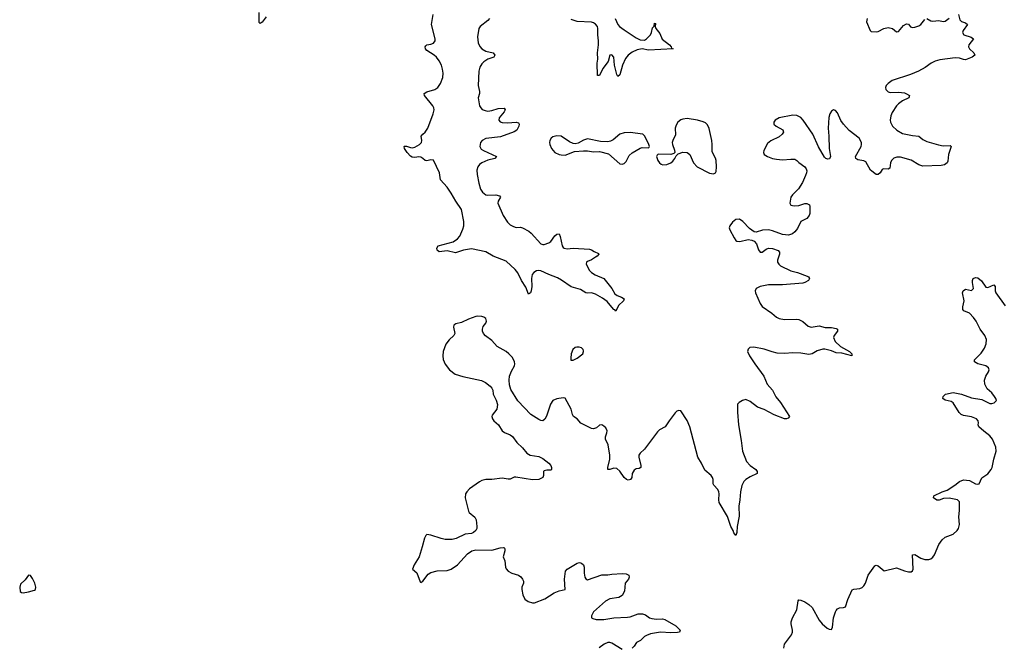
# Model space of a CAD drawing. Header units: inches. Extents: x 1694897 to 1849880, y 907231 to 1017944.
# Tile 5 of 171: x 1698743 to 1708432, y 930609 to 936778. Entities that reach past the tile are written whole.
import ezdxf

# ---------------------------------------------------------------- set-up
doc = ezdxf.new("R2010")
doc.units = ezdxf.units.IN
doc.header["$MEASUREMENT"] = 0
doc.layers.add('B6993', color=7, linetype='Continuous')
doc.layers.add('B7903', color=7, linetype='Continuous')

msp = doc.modelspace()

# ---------------------------------------------------------------- linework, layer by layer
at = {"layer": 'B6993', "color": 6, "elevation": 800}
msp.add_lwpolyline([(1698830.5, 931309.5), (1698796.5, 931263.5), (1698750, 931222), (1698743, 931190), (1698747.7, 931150), (1698760.4, 931140.4), (1698776.8, 931136.8), (1698830, 931145.3), (1698890, 931162.6), (1698897.4, 931170), (1698902.5, 931190), (1698893.3, 931230), (1698870, 931275.6), (1698850, 931308)], close=True, dxfattribs=at)
at = {"layer": 'B7903', "color": 6}
for points, elevation in [([(1701170, 936805.8), (1701130, 936751.9), (1701110, 936740.6), (1701099.8, 936750), (1701098.3, 936758.3), (1701099.9, 936850)], 700), ([(1703367.7, 936790), (1703349.3, 936770), (1703274.2, 936710), (1703261.7, 936690), (1703247.2, 936610), (1703255.2, 936550), (1703270, 936513.8), (1703290, 936489.3), (1703330, 936469.2), (1703401.1, 936450), (1703419, 936430), (1703410.2, 936410), (1703350, 936390.3), (1703310, 936363.9), (1703290, 936342.8), (1703270, 936309.8), (1703261.3, 936270), (1703254, 936130), (1703267.4, 936070), (1703267.7, 936050), (1703255.5, 936010), (1703268.1, 935930), (1703279.5, 935910), (1703295.1, 935895.1), (1703322.8, 935882.8), (1703350, 935878), (1703390, 935882.9), (1703450, 935904), (1703510, 935907.8), (1703519.5, 935890), (1703509.5, 935870), (1703460.7, 935810), (1703456.8, 935790), (1703470, 935772.4), (1703490, 935764.7), (1703541.8, 935761.8), (1703630, 935769.6), (1703650, 935762.2), (1703657.4, 935750), (1703654.1, 935730), (1703633.8, 935690), (1703610, 935675.2), (1703474.3, 935625.7), (1703330, 935606.7), (1703292.9, 935590), (1703277.9, 935570), (1703272.5, 935530), (1703284.3, 935504.3), (1703306, 935490), (1703434.3, 935430), (1703419.6, 935410), (1703350, 935393.5), (1703291.4, 935370), (1703267.9, 935352.1), (1703250.9, 935330), (1703242.8, 935297.2), (1703245.1, 935254.9), (1703261, 935170), (1703278.7, 935110), (1703298.4, 935078.4), (1703330, 935054.1), (1703350, 935049.7), (1703430, 935054.4), (1703464.8, 935044.8), (1703474.3, 935030), (1703450.9, 934990), (1703448.3, 934970), (1703502.2, 934850), (1703543.5, 934783.5), (1703570, 934758.2), (1703600.9, 934740.9), (1703630, 934731.8), (1703670, 934734.7), (1703690, 934729.4), (1703754.4, 934694.4), (1703776.3, 934676.3), (1703870, 934570.8), (1703890, 934563.6), (1703905.5, 934565.5), (1703950, 934581.2), (1703970, 934595.5), (1704010, 934650.2), (1704030, 934667.9), (1704050, 934668.7), (1704062.3, 934642.3), (1704081.4, 934550), (1704090, 934536.5), (1704100.4, 934530), (1704130, 934522.6), (1704190.1, 934530.1), (1704350, 934519.8), (1704370, 934513.7), (1704396.1, 934496.1), (1704437.6, 934477.6), (1704441.1, 934470), (1704425.6, 934450), (1704410, 934438.5), (1704370, 934415.2), (1704330, 934398.9), (1704321.7, 934390), (1704316.9, 934370), (1704350.2, 934310), (1704368.6, 934288.6), (1704404.5, 934264.5), (1704490, 934229.2), (1704569.1, 934130), (1704599, 934079), (1704622.3, 934062.3), (1704666.1, 934046.1), (1704690.3, 934030), (1704685.3, 934010), (1704635.3, 933964.7), (1704610, 933907.3), (1704600.9, 933920.9), (1704590, 933925.4), (1704570, 933946.4), (1704523.3, 934003.3), (1704477.3, 934037.3), (1704410, 934075.1), (1704370, 934088.4), (1704330, 934085.8), (1704315, 934090), (1704262.8, 934122.8), (1704170, 934147.5), (1704074.9, 934214.9), (1704036.8, 934236.8), (1703949.4, 934269.4), (1703870, 934306.8), (1703850, 934310.3), (1703830, 934305.1), (1703803.6, 934290), (1703787.2, 934270), (1703779.1, 934230), (1703781.3, 934150), (1703777.1, 934110), (1703770, 934088.8), (1703750, 934077.2), (1703723.8, 934143.8), (1703682.2, 934210), (1703644.7, 934284.7), (1703619.7, 934319.7), (1703530, 934399.6), (1703401.7, 934450), (1703330, 934492.9), (1703190, 934520.6), (1703110, 934510.5), (1703030, 934481.9), (1702950, 934503.7), (1702872.1, 934492.1), (1702850, 934507.6), (1702847.1, 934530), (1702859.6, 934550), (1703010, 934592.1), (1703050, 934621), (1703072.7, 934647.3), (1703105.3, 934714.7), (1703115.1, 934750), (1703113.9, 934790), (1703090.7, 934910), (1703034.9, 934990), (1702990.4, 935070), (1702948.9, 935130), (1702882.5, 935202.5), (1702873.1, 935270), (1702813.8, 935393.8), (1702790, 935399.6), (1702750, 935389.6), (1702731.4, 935391.4), (1702710, 935412.4), (1702690, 935424.5), (1702670, 935427.1), (1702630, 935421.4), (1702605.1, 935425.1), (1702590, 935433.4), (1702556.2, 935470), (1702530.6, 935510), (1702525.6, 935530), (1702530, 935533.5), (1702548, 935532), (1702590, 935517.9), (1702610, 935516.6), (1702630, 935523), (1702677.7, 935550), (1702696.1, 935570), (1702699, 935590), (1702692.2, 935630), (1702708.8, 935650), (1702734.5, 935670), (1702760.7, 935710), (1702812.7, 935850), (1702821.5, 935890), (1702818.8, 935910), (1702809.9, 935930), (1702727.2, 936030), (1702723, 936050), (1702750, 936066.6), (1702828.2, 936090), (1702857.3, 936110), (1702885.3, 936150), (1702906.1, 936210), (1702909.9, 936250), (1702905.1, 936290), (1702893.6, 936330), (1702872.1, 936372.1), (1702845.3, 936410), (1702821.4, 936430), (1702750, 936474.4), (1702737.6, 936490), (1702732.3, 936510), (1702738.4, 936521.6), (1702750.3, 936529.7), (1702790, 936536), (1702814.4, 936545.6), (1702832.3, 936570), (1702831.9, 936590), (1702796.3, 936730), (1702811.4, 936830)], 700), ([(1707981.7, 936830), (1707994.7, 936774.7), (1708010, 936758.7), (1708050, 936746.2), (1708069.1, 936730), (1708026.5, 936670), (1708021.3, 936650), (1708034.9, 936630), (1708106.4, 936606.4), (1708130.1, 936590.1), (1708082.5, 936530), (1708081, 936510), (1708090.9, 936490), (1708132.6, 936450), (1708140.5, 936430), (1708115, 936410), (1708050, 936383.4), (1708030, 936385), (1707990, 936399.9), (1707950, 936402.6), (1707797.6, 936382.4), (1707750, 936370.4), (1707711.5, 936350), (1707652.9, 936307.1), (1707587.8, 936272.2), (1707510, 936236.7), (1707330, 936177.8), (1707288, 936150), (1707268.6, 936130), (1707264.5, 936110), (1707267, 936090), (1707290, 936066.4), (1707310, 936060.4), (1707390, 936063.7), (1707450, 936056), (1707470, 936049.3), (1707497.8, 936030), (1707493.4, 936010), (1707430, 935979.1), (1707389.4, 935950), (1707371.6, 935930), (1707330, 935864.4), (1707313.9, 935830), (1707308.3, 935790), (1707311.5, 935770), (1707332.5, 935730), (1707374.5, 935690), (1707430, 935657.2), (1707530, 935636), (1707590, 935630.1), (1707630, 935598.3), (1707670, 935578.2), (1707785.6, 935545.6), (1707830, 935536.9), (1707898.1, 935538.1), (1707908.7, 935530), (1707882.8, 935450), (1707875.4, 935384.6), (1707870, 935369.8), (1707844.9, 935350), (1707810, 935342.9), (1707630, 935334.5), (1707590, 935349.5), (1707515.8, 935395.8), (1707410, 935424.6), (1707375.7, 935424.3), (1707346.5, 935413.5), (1707320.6, 935390), (1707312.2, 935370), (1707305.2, 935314.8), (1707290, 935307.4), (1707244.2, 935310), (1707230, 935302.6), (1707208.8, 935271.2), (1707190, 935253), (1707170, 935254.3), (1707116.5, 935296.5), (1707070, 935377.9), (1707050, 935388.7), (1706990, 935396.9), (1706970.7, 935410), (1706967.6, 935430), (1707023, 935530), (1707028.1, 935550), (1707026.2, 935570), (1707002.5, 935610), (1706905.6, 935685.6), (1706848.1, 935748.1), (1706824, 935784), (1706790, 935862), (1706770, 935884.1), (1706750, 935888.7), (1706730, 935877.2), (1706713.8, 935850), (1706705.2, 935814.8), (1706697.6, 935710), (1706706.6, 935630), (1706708.5, 935508.5), (1706720.9, 935430), (1706711.8, 935408.2), (1706696.3, 935403.7), (1706676.3, 935410), (1706662.8, 935422.8), (1706605, 935525), (1706547.1, 935650), (1706452, 935790), (1706430, 935813.9), (1706390, 935834.5), (1706350, 935837.4), (1706216.5, 935810), (1706177.6, 935790), (1706162.6, 935770), (1706165.4, 935750), (1706186.2, 935730), (1706252.4, 935692.4), (1706258, 935670), (1706246.5, 935650), (1706216.1, 935623.9), (1706136, 935584), (1706102.1, 935557.9), (1706065.5, 935490), (1706061.6, 935470), (1706068.6, 935450), (1706100.3, 935430), (1706150, 935411.5), (1706190, 935403.6), (1706250, 935397.4), (1706330, 935405.9), (1706370, 935403.6), (1706391.7, 935391.7), (1706411.5, 935371.5), (1706468.9, 935328.9), (1706482.2, 935310), (1706487.7, 935290), (1706486.8, 935270), (1706477.2, 935242.8), (1706445.6, 935174.4), (1706406.5, 935113.5), (1706347.1, 935052.9), (1706330.2, 935030), (1706321.1, 934970), (1706331.1, 934951.1), (1706364.1, 934944.1), (1706410, 934948.4), (1706470, 934966.7), (1706490, 934968.3), (1706502.8, 934962.8), (1706513.5, 934953.5), (1706517.4, 934937.4), (1706518.4, 934870), (1706513.2, 934850), (1706490, 934820.4), (1706429.6, 934790.4), (1706396.4, 934723.6), (1706369.4, 934690), (1706347.1, 934670), (1706310, 934657.4), (1706250, 934663), (1706150, 934698.3), (1706110, 934707.5), (1706053.5, 934706.5), (1705990, 934687.7), (1705970, 934689.7), (1705923.7, 934723.7), (1705859.5, 934790), (1705827.3, 934812.7), (1705790, 934809.3), (1705755.8, 934784.2), (1705730.4, 934749.6), (1705726, 934730), (1705730.4, 934710), (1705772.4, 934630), (1705790, 934604.9), (1705799, 934599), (1705830, 934593.7), (1705910, 934612.3), (1705947.5, 934607.5), (1705970, 934596.5), (1705994, 934570), (1706013.7, 934513.7), (1706030, 934488.4), (1706050, 934490.3), (1706090, 934519.2), (1706112.1, 934527.9), (1706150, 934525.7), (1706207.1, 934507.1), (1706221.3, 934490), (1706220.2, 934470), (1706200.6, 934410), (1706201.6, 934390), (1706213.2, 934370), (1706230, 934354), (1706330, 934305.5), (1706397.6, 934290), (1706493.3, 934253.3), (1706505.5, 934245.5), (1706514.9, 934230), (1706504.6, 934210), (1706470.3, 934190), (1706450, 934185.6), (1706250, 934167.1), (1706110, 934167.5), (1706030.7, 934150), (1705990.5, 934130), (1705980.4, 934110), (1705984.2, 934090), (1706030, 933983), (1706050, 933953.7), (1706143.6, 933890), (1706189.1, 933849.1), (1706215.8, 933835.8), (1706270, 933826.8), (1706390, 933829.5), (1706410, 933825.9), (1706450, 933805.5), (1706500.6, 933760.6), (1706530, 933750.1), (1706610, 933763.7), (1706669, 933749), (1706730, 933748.3), (1706777.3, 933737.3), (1706790.3, 933730), (1706791.6, 933710), (1706756.8, 933670), (1706752.6, 933650), (1706768.9, 933610), (1706820.4, 933560.4), (1706910.2, 933510), (1706931.1, 933490), (1706930.6, 933470), (1706833.9, 933493.9), (1706777.6, 933497.6), (1706730, 933518.3), (1706665.3, 933534.7), (1706645.3, 933534.7), (1706590, 933517.4), (1706542.4, 933490), (1706510, 933482), (1706430, 933494.5), (1706350, 933499.3), (1706268.5, 933491.5), (1706195.5, 933495.5), (1706146.5, 933506.5), (1706070, 933535.2), (1705965.6, 933554.4), (1705928.2, 933551.8), (1705910, 933535.1), (1705905.7, 933510), (1705924.2, 933470), (1705976.5, 933390), (1706067, 933267), (1706097.6, 933190), (1706149.4, 933130), (1706183.6, 933063.6), (1706230.2, 933010), (1706318.4, 932870), (1706306.3, 932853.7), (1706290, 932847.5), (1706270, 932849.9), (1706166.4, 932886.4), (1706070, 932939.1), (1706004.2, 932964.2), (1705930, 933020.7), (1705890, 933038.7), (1705857.3, 933030), (1705822.8, 933010), (1705807.5, 932992.5), (1705807.3, 932912.7), (1705816.6, 932790), (1705843.4, 932636.6), (1705854.8, 932530), (1705895.3, 932430), (1705930, 932389.3), (1705985.7, 932350), (1706000.3, 932330), (1706000.5, 932310), (1705930, 932277.5), (1705890, 932252.9), (1705868.6, 932231.4), (1705848.3, 932191.7), (1705834.6, 932130), (1705830.1, 932050), (1705820.3, 931990), (1705821.5, 931890), (1705801.9, 931790), (1705800.1, 931730), (1705790, 931699.7), (1705770, 931725.1), (1705763.7, 931750), (1705741.8, 931790), (1705707.3, 931887.4), (1705626.4, 932026.4), (1705622.1, 932050), (1705626, 932110), (1705623.1, 932130), (1705612.8, 932152.8), (1705574.5, 932194.5), (1705568.2, 932210), (1705568, 932250), (1705561.2, 932270), (1705546.3, 932290), (1705484, 932344), (1705452.9, 932412.9), (1705416.4, 932470), (1705338.1, 932770), (1705310, 932830.8), (1705250, 932926), (1705230, 932931.6), (1705210, 932923.6), (1705193.1, 932906.9), (1705133.8, 932830), (1705094.9, 932770), (1705039.6, 932740.4), (1705018, 932722), (1704890.2, 932550), (1704848.2, 932510), (1704836.6, 932490), (1704834, 932470), (1704854.9, 932390), (1704854.4, 932370), (1704839.6, 932360.4), (1704810, 932355), (1704790, 932344.6), (1704770.1, 932310), (1704765.5, 932270), (1704753.8, 932250), (1704730, 932245), (1704714.3, 932250), (1704692.7, 932270), (1704650, 932332.6), (1704618.3, 932358.3), (1704590, 932363.3), (1704548.8, 932348.8), (1704529.9, 932349.9), (1704529, 932370), (1704551.6, 932450), (1704551.7, 932490), (1704533.2, 932593.2), (1704507.6, 932650), (1704507.5, 932672.5), (1704522.3, 932710), (1704524.2, 932730), (1704510, 932758.5), (1704490, 932778), (1704470, 932788.6), (1704450, 932785.6), (1704420.1, 932759.9), (1704390, 932751.1), (1704370, 932754.8), (1704266.3, 932806.3), (1704230, 932848.2), (1704192.7, 932872.7), (1704183.1, 932890), (1704170, 932945.1), (1704110, 933053.6), (1704090, 933056.9), (1704030, 933044.2), (1703990, 933027.6), (1703966.4, 932993.6), (1703926.4, 932873.6), (1703910, 932844.4), (1703890, 932828.7), (1703870, 932830.8), (1703850, 932840.7), (1703772.9, 932890), (1703646.5, 933026.5), (1703577.5, 933137.5), (1703563.6, 933183.6), (1703560.3, 933230), (1703563.2, 933270), (1703581.6, 933318.4), (1703611.3, 933370), (1703615.2, 933390), (1703612.3, 933410), (1703591.7, 933451.7), (1703556.2, 933490), (1703529.8, 933510), (1703440.5, 933560.5), (1703390, 933619.8), (1703327.2, 933667.2), (1703308.6, 933688.6), (1703298.2, 933710), (1703295.8, 933730), (1703303.5, 933756.5), (1703329.2, 933790), (1703337.4, 933810), (1703330, 933835.3), (1703310, 933849.8), (1703290, 933856.3), (1703250, 933858.5), (1703230, 933855), (1703158.7, 933830), (1703090, 933797.7), (1703035.1, 933784.9), (1703015.3, 933770), (1703011.8, 933750), (1703024, 933690), (1703014, 933670), (1702970, 933627.8), (1702936.6, 933583.4), (1702911.2, 933510), (1702906.2, 933470), (1702910, 933431.3), (1702930, 933388.2), (1702972.1, 933332.1), (1703029.4, 933289.5), (1703104.5, 933264.5), (1703286.2, 933226.2), (1703325.5, 933205.4), (1703372.7, 933170), (1703390.4, 933150), (1703400.4, 933130), (1703403.1, 933090), (1703432.8, 933032.9), (1703444.1, 932990), (1703437, 932943), (1703393.7, 932886.3), (1703390.3, 932870), (1703394.9, 932850), (1703409.1, 932830), (1703454.9, 932790), (1703489.3, 932729.3), (1703513.9, 932713.9), (1703570, 932692.1), (1703593.7, 932673.7), (1703634.2, 932614.2), (1703690, 932564.2), (1703732.2, 932510), (1703767.3, 932490), (1703850, 932476.3), (1703890, 932458.8), (1703950.9, 932410.9), (1703968.2, 932390), (1703976.5, 932370), (1703976.5, 932350), (1703970, 932343.5), (1703930, 932342.5), (1703904, 932336), (1703898.3, 932330), (1703896.8, 932290), (1703890.2, 932270), (1703850, 932249.9), (1703790, 932249), (1703626.3, 932273.7), (1703610, 932273.5), (1703570, 932256), (1703550, 932253.4), (1703490, 932265.2), (1703390, 932250.5), (1703330, 932250.5), (1703290, 932240.5), (1703267.6, 932230), (1703170, 932159.8), (1703142, 932130), (1703130.2, 932110), (1703125.4, 932070), (1703159.6, 931939.6), (1703167.3, 931927.3), (1703220.5, 931880.5), (1703234.4, 931854.4), (1703240.7, 931790), (1703240.1, 931770), (1703232.1, 931750), (1703210, 931729.2), (1703190, 931720.5), (1703126.9, 931713.1), (1703039.3, 931670), (1702999.3, 931660.7), (1702930, 931659.9), (1702889.2, 931669.2), (1702790, 931704), (1702750.4, 931709.6), (1702738.4, 931701.6), (1702725.2, 931674.8), (1702705, 931590), (1702672.7, 931490), (1702624.1, 931410), (1702607, 931370), (1702652.1, 931332.1), (1702684.1, 931244.1), (1702690, 931238.8), (1702710, 931250.4), (1702761.7, 931318.3), (1702790, 931335.9), (1702850, 931352.9), (1702950, 931355), (1702990, 931367.2), (1703050, 931412.4), (1703150, 931520.4), (1703191.4, 931548.6), (1703230, 931559.9), (1703390, 931554.6), (1703470, 931577.7), (1703502.7, 931582.7), (1703510, 931581.3), (1703518.5, 931570), (1703518.5, 931550), (1703501.5, 931490), (1703518.4, 931450), (1703523.2, 931390), (1703530, 931372.4), (1703550, 931348.4), (1703584.4, 931330), (1703650, 931309.3), (1703673.5, 931293.5), (1703692, 931272), (1703701.6, 931250), (1703700.7, 931230), (1703685.8, 931190), (1703684.9, 931170), (1703695.4, 931115.4), (1703714.4, 931074.4), (1703748, 931050), (1703790, 931035.8), (1703810, 931037.6), (1703910, 931077.8), (1704002.9, 931137.1), (1704050, 931154.5), (1704110, 931168.4), (1704104.5, 931270), (1704114.5, 931350), (1704129.9, 931370.1), (1704230, 931427.8), (1704253, 931433), (1704270, 931428.7), (1704290.2, 931410), (1704298.2, 931390), (1704298.8, 931330), (1704305.3, 931290), (1704313.5, 931273.5), (1704330, 931263.9), (1704470, 931313.8), (1704530, 931313), (1704570, 931319.6), (1704670, 931325.3), (1704710, 931321.3), (1704737.6, 931310), (1704740.5, 931290), (1704732.4, 931270), (1704700.3, 931230), (1704693.7, 931153.7), (1704672.3, 931110), (1704639.3, 931090), (1704550, 931076.7), (1704506.9, 931053.1), (1704388.1, 930950), (1704370.9, 930910), (1704370.3, 930890), (1704381.6, 930881.6), (1704414.4, 930874.4), (1704490, 930874.7), (1704590, 930889.7), (1704725, 930895), (1704750, 930899.2), (1704830, 930930.1), (1704870.2, 930930.1), (1704900.2, 930920.2), (1704941.6, 930890), (1704962.4, 930882.4), (1705010, 930877), (1705070, 930879.8), (1705090, 930874), (1705199.5, 930810), (1705243, 930770), (1705234.8, 930750), (1705214.6, 930745.4), (1705150, 930742.8), (1705050, 930747.6), (1704951.7, 930731.7), (1704910, 930717.4), (1704890, 930705.9), (1704853.4, 930666.6), (1704811.6, 930648.4), (1704789.2, 930610), (1704771.2, 930590)], 800), ([(1704602.9, 936790), (1704627.6, 936730), (1704645.9, 936710), (1704690, 936676.5), (1704810, 936599), (1704850, 936580.8), (1704890, 936577.6), (1704912.4, 936587.6), (1704951.9, 936630), (1704960.6, 936650), (1704970, 936696.4), (1704986.7, 936713.3), (1704990, 936744.7), (1704999.8, 936739.8), (1704995.5, 936710), (1705004.4, 936690), (1705041.5, 936641.5), (1705066.3, 936586.3), (1705136.9, 936530), (1705154.4, 936510), (1705158, 936498), (1705174.8, 936490), (1704930, 936476.1), (1704870, 936491.7), (1704820.6, 936479.4), (1704770, 936458.2), (1704730, 936429.2), (1704705.6, 936394.4), (1704674.2, 936330), (1704650, 936234.2), (1704630, 936218.5), (1704619, 936239), (1704597.3, 936330), (1704589.8, 936410), (1704570, 936430.5), (1704551.5, 936428.5), (1704534.1, 936365.9), (1704482.2, 936297.8), (1704450, 936229.6), (1704430, 936229.3), (1704425.4, 936350), (1704431.6, 936388.4), (1704429.7, 936450), (1704439.2, 936530), (1704439.3, 936570), (1704432.1, 936630), (1704431.5, 936691.5), (1704427.4, 936710), (1704410, 936734.1), (1704390, 936748), (1704370, 936754.8), (1704230, 936758.5), (1704170, 936778.2)], 700), ([(1707081.3, 936790), (1707077.1, 936757.1), (1707110.5, 936670.5), (1707122, 936662), (1707170, 936656.5), (1707190, 936662.2), (1707247.7, 936692.3), (1707290, 936701.2), (1707330.7, 936690.7), (1707370, 936659.5), (1707390, 936661.7), (1707440.1, 936719.9), (1707470, 936738.4), (1707490, 936734), (1707510, 936706.9), (1707530, 936700.6), (1707550, 936702.8), (1707590, 936715.7), (1707610, 936729.4), (1707650, 936780.2)], 800), ([(1707670, 936788.6), (1707710, 936766.9), (1707730, 936763.1), (1707788.8, 936768.8), (1707830, 936760.7), (1707850, 936763.5), (1707890, 936791.1)], 800), ([(1706261, 930590), (1706270, 930630.4), (1706336.8, 930723.2), (1706346.2, 930750), (1706347.2, 930770), (1706333, 930830), (1706335, 930850), (1706348.5, 930890), (1706389.3, 930970), (1706403.1, 931056.9), (1706410, 931065.5), (1706430, 931064.2), (1706470, 931048), (1706510, 931021.8), (1706539.7, 930990), (1706610, 930866), (1706638.4, 930830), (1706690, 930788.5), (1706710, 930778), (1706730, 930774.8), (1706741.6, 930798.4), (1706751.9, 930890), (1706769.8, 930950), (1706777.4, 930962.6), (1706790, 930977.6), (1706810, 930988.7), (1706850, 930992.4), (1706870, 930999.1), (1706893.6, 931070), (1706935.6, 931164.4), (1706950, 931173.1), (1707010, 931178.8), (1707032.2, 931187.8), (1707050, 931203.6), (1707064.8, 931230), (1707090.7, 931309.3), (1707159.4, 931400.6), (1707170, 931408.2), (1707190, 931401.6), (1707250, 931354), (1707370, 931383.1), (1707450, 931351.6), (1707490, 931343.1), (1707516.9, 931343.1), (1707530, 931350.8), (1707535.6, 931370), (1707530, 931510.6), (1707550, 931514), (1707610, 931476.5), (1707650, 931463.6), (1707690, 931464), (1707710, 931472), (1707730, 931488.5), (1707745.4, 931510), (1707788.2, 931610), (1707821.4, 931658.6), (1707850, 931685), (1707927.7, 931712.3), (1707967.6, 931750), (1707981.3, 931770), (1707992.4, 931810), (1707984.4, 931884.4), (1707992.2, 931947.8), (1707990, 932031.1), (1707969.9, 932049.9), (1707955.8, 932055.8), (1707890, 932068.6), (1707834, 932066), (1707790, 932048.5), (1707769.2, 932049.2), (1707736.2, 932070), (1707738, 932090), (1707820.5, 932130), (1707870, 932147.8), (1707945.4, 932194.6), (1707990, 932231.6), (1708030, 932249.4), (1708090, 932240.6), (1708150, 932207.3), (1708170, 932204), (1708183.7, 932210), (1708210.9, 932269.1), (1708270, 932307.4), (1708302.8, 932350), (1708311.4, 932370), (1708327.3, 932450), (1708352.4, 932530), (1708347.3, 932570), (1708317, 932650), (1708290, 932682.6), (1708230, 932725.6), (1708180.8, 932770), (1708174.7, 932790), (1708179.1, 932810), (1708176.1, 932830), (1708159.2, 932850), (1708110, 932869.1), (1708030, 932880.8), (1708006.2, 932890), (1707986.5, 932910), (1707930, 933005.3), (1707910, 933020.7), (1707850, 933033.6), (1707827.3, 933050), (1707831.8, 933070), (1707854.5, 933090), (1707930, 933107.3), (1708010, 933092.1), (1708110, 933054.3), (1708210, 933038.1), (1708290, 933000.6), (1708310, 933000.2), (1708332.5, 933007.5), (1708354.5, 933030), (1708349.7, 933050), (1708336.1, 933070), (1708310, 933103.1), (1708264.8, 933144.8), (1708239.8, 933190), (1708235.7, 933230), (1708250.6, 933270), (1708278, 933310), (1708284.1, 933330), (1708277.2, 933350), (1708249.6, 933370), (1708170, 933390.8), (1708137.4, 933410), (1708139.7, 933430), (1708203.8, 933496.2), (1708236.2, 933543.8), (1708253, 933587), (1708255.3, 933630), (1708239.6, 933670), (1708194.3, 933730), (1708153.5, 933810), (1708130, 933844.8), (1708089.9, 933889.9), (1708033.2, 933913.2), (1708023.9, 933923.9), (1708024.1, 933950), (1708037.3, 934010), (1708019, 934090), (1708026.5, 934110), (1708050, 934125.1), (1708110, 934112.3), (1708119.9, 934120.1), (1708128.1, 934131.9), (1708120.4, 934190), (1708119.9, 934210), (1708125.7, 934230), (1708150, 934238.9), (1708170, 934236), (1708208.5, 934208.5), (1708250, 934143.6), (1708270, 934141), (1708330, 934169.1), (1708340.8, 934150), (1708343, 934110), (1708350.1, 934090), (1708439.8, 933959.8)], 800), ([(1704670, 930577.5), (1704570, 930641.6), (1704550, 930647.8), (1704530, 930647.7), (1704493, 930630), (1704446.2, 930593.8)], 800)]:
    msp.add_lwpolyline(points, dxfattribs=dict(at, elevation=elevation))
at = {"layer": 'B7903', "color": 6, "elevation": 800}
for points in [[(1705310, 935804.6), (1705270, 935799.6), (1705250, 935792.1), (1705220.4, 935770), (1705201.4, 935738.6), (1705194.6, 935710), (1705195.6, 935644.4), (1705169.6, 935590), (1705164.9, 935570), (1705166.8, 935550), (1705187.8, 935492.2), (1705188.5, 935470), (1705180.9, 935459.1), (1705150.3, 935449.7), (1705026.7, 935453.3), (1705016.3, 935443.7), (1705010.7, 935430), (1705023.8, 935390), (1705038, 935370), (1705055.8, 935355.8), (1705070.3, 935350.3), (1705110, 935353.6), (1705150, 935369.3), (1705170, 935385.8), (1705190.9, 935410), (1705202.6, 935437.4), (1705222.2, 935457.8), (1705270, 935472), (1705310, 935470.2), (1705336.5, 935450), (1705374.2, 935370), (1705410, 935330.2), (1705530, 935268.2), (1705570, 935260.4), (1705589.7, 935270.3), (1705596.1, 935283.9), (1705600.6, 935330), (1705595.9, 935390), (1705590, 935415.8), (1705556.4, 935476.4), (1705557.3, 935550), (1705552.5, 935587.5), (1705526.4, 935706.4), (1705510, 935743.5), (1705490, 935761.6), (1705470, 935772.3), (1705413.2, 935790)], [(1704750, 935668.2), (1704690, 935664.6), (1704650, 935651.6), (1704583.8, 935596.2), (1704557.8, 935582.2), (1704530, 935574.4), (1704458.7, 935578.7), (1704330, 935606.2), (1704290, 935592.7), (1704238.9, 935561.1), (1704210, 935556.2), (1704190, 935559.1), (1704154.3, 935574.3), (1704070, 935630.9), (1704030, 935635.8), (1703990, 935625.3), (1703972.3, 935610), (1703961.4, 935590), (1703956.5, 935570), (1703958.8, 935550), (1703976.5, 935510), (1704010, 935471.8), (1704050, 935451.4), (1704070, 935445.8), (1704110, 935443.9), (1704201.5, 935478.5), (1704290, 935487.3), (1704330, 935486.9), (1704390, 935477.7), (1704450, 935478.9), (1704535.8, 935455.8), (1704650, 935358.4), (1704670, 935355.8), (1704690, 935362), (1704710, 935382.4), (1704740.7, 935439.3), (1704771.4, 935468.6), (1704850, 935513.6), (1704870, 935518.7), (1704930, 935517.3), (1704936.9, 935523.1), (1704939.5, 935530), (1704934.7, 935550), (1704893.7, 935630), (1704876.2, 935650)], [(1704226.2, 933553.8), (1704210, 933549.6), (1704187.4, 933530), (1704169, 933490), (1704164.9, 933444.9), (1704167.3, 933427.3), (1704190, 933426), (1704230, 933446), (1704283, 933490), (1704291.9, 933510), (1704290, 933519), (1704286.3, 933530), (1704270, 933546.3), (1704250, 933552.9)]]:
    msp.add_lwpolyline(points, close=True, dxfattribs=at)

doc.saveas('drawing.dxf')
